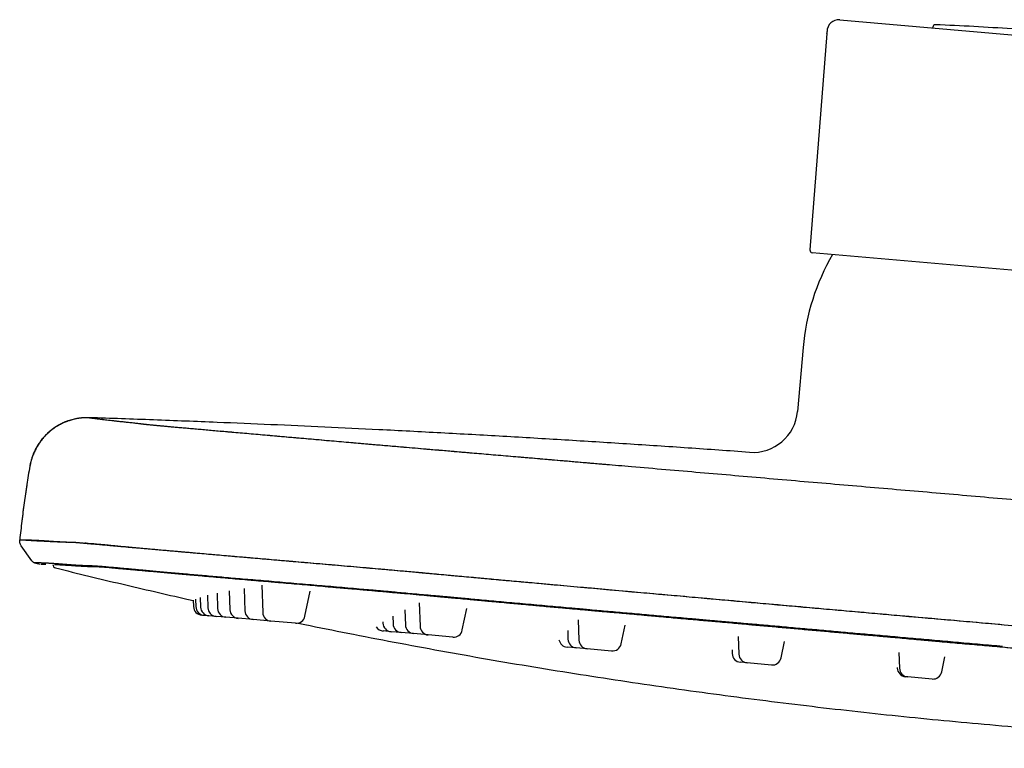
# Model space of a CAD drawing. Header units: millimetres. Extents: x 8 to 1894, y 12 to 2738.
# Tile 96 of 156: x 29 to 139, y 2657 to 2738. Entities that reach past the tile are written whole.
import ezdxf

# ---------------------------------------------------------------- set-up
doc = ezdxf.new("R2010")
doc.units = ezdxf.units.MM

msp = doc.modelspace()

# ---------------------------------------------------------------- linework, layer by layer
at = {"color": 7, "linetype": 'Continuous', "lineweight": 30}
for p, q in [((120.68, 2738.1), (144.72, 2736)), ((119.26, 2736.56), (117.36, 2712.49)), ((131.03, 2737.27), (131.02, 2737.19)), ((167.26, 2707.82), (117.63, 2712.17)), ((116.6, 2701.61), (115.98, 2694.5)), ((37.17, 2693.81), (36.67, 2693.81)), ((30.56, 2688.4), (30.54, 2688.4)), ((30.54, 2688.4), (30.56, 2688.4)), ((29.43, 2680.23), (29.42, 2680.23)), ((30.78, 2677.87), (29.6, 2679.56)), ((33.28, 2677.47), (33.36, 2677.47)), ((42.68, 2676.84), (43.24, 2676.79)), ((56.37, 2675.18), (56.47, 2672.12)), ((49.52, 2673.81), (49.55, 2672.72)), ((50.31, 2674.04), (50.36, 2672.65)), ((51.38, 2674.28), (51.44, 2672.56)), ((52.74, 2674.52), (52.81, 2672.44)), ((54.39, 2674.81), (54.48, 2672.29)), ((61.17, 2671.71), (61.76, 2674.5)), ((48.73, 2673.49), (48.76, 2672.79)), ((48.99, 2673.62), (49.02, 2672.77)), ((73.89, 2673.2), (73.98, 2670.59)), ((49.93, 2671.81), (49.67, 2671.83)), ((50.47, 2671.76), (49.93, 2671.81)), ((51.27, 2671.69), (50.47, 2671.76)), ((52.35, 2671.6), (51.27, 2671.69)), ((53.72, 2671.48), (52.35, 2671.6)), ((70.94, 2671.72), (70.97, 2670.85)), ((72.28, 2672.41), (72.34, 2670.73)), ((78.68, 2670.18), (79.18, 2672.56)), ((55.39, 2671.33), (53.72, 2671.48)), ((57.38, 2671.16), (55.39, 2671.33)), ((60.1, 2670.92), (57.38, 2671.16)), ((69.84, 2671.1), (69.84, 2670.95)), ((91.58, 2671.3), (91.66, 2669.04)), ((96.36, 2668.63), (96.8, 2670.7)), ((70.76, 2669.99), (69.87, 2670.07)), ((71.88, 2669.89), (70.76, 2669.99)), ((73.25, 2669.77), (71.88, 2669.89)), ((74.89, 2669.63), (73.25, 2669.77)), ((77.61, 2669.39), (74.89, 2669.63)), ((90.41, 2670.13), (90.44, 2669.15)), ((109.39, 2669.46), (109.46, 2667.48)), ((114.16, 2667.07), (114.55, 2668.91)), ((138.79, 2668.35), (138.62, 2668.36)), ((91.35, 2668.19), (90.34, 2668.28)), ((92.57, 2668.08), (91.35, 2668.19)), ((95.29, 2667.84), (92.57, 2668.08)), ((108.7, 2667.97), (108.71, 2667.55)), ((127.27, 2667.69), (127.33, 2665.92)), ((132.03, 2665.51), (132.39, 2667.2)), ((110.37, 2666.52), (109.62, 2666.59)), ((113.09, 2666.28), (110.37, 2666.52)), ((127.08, 2666), (127.08, 2665.94)), ((128.25, 2664.96), (127.99, 2664.98)), ((130.97, 2664.72), (128.25, 2664.96))]:
    msp.add_line(p, q, dxfattribs=at)
at = {"color": 7, "linetype": 'Continuous', "lineweight": 30, "flags": 128}
msp.add_lwpolyline([(139, 2670.77), (141.58, 2670.54)], dxfattribs=at)
at = {"color": 7, "linetype": 'Continuous', "lineweight": 30}
for centre, radius, start, end in [((120.57, 2736.8), 1.3, 85, 180.0883), ((131.33, 2737.25), 0.3, 87.742, 175), ((120.25, 2456.31), 281.45, 86.0033, 87.742), ((116.27, 2736.8), 3, 355.5, 0.0883), ((117.66, 2712.46), 0.3, 175.5, 265), ((141.51, 2699.43), 25, 149.906, 175), ((111, 2694.94), 5, 265.8935, 355), ((33.51, 2677.47), 0.4, 179.4064, 256.0961), ((49.76, 2672.83), 1, 182, 265), ((50.02, 2672.81), 1, 182, 265), ((50.55, 2672.76), 1, 182, 265), ((51.36, 2672.69), 1, 182, 265), ((52.44, 2672.59), 1, 182, 265), ((53.81, 2672.47), 1, 182, 265), ((55.48, 2672.33), 1, 182, 265), ((57.47, 2672.15), 1, 182, 265), ((60.19, 2671.92), 1, 265, 348), ((69.96, 2671.06), 1, 211.6063, 265), ((70.84, 2670.98), 1, 182, 265), ((71.97, 2670.89), 1, 182, 265), ((73.34, 2670.77), 1, 182, 265), ((74.98, 2670.62), 1, 182, 265), ((77.7, 2670.38), 1, 265, 348), ((90.42, 2669.27), 1, 191.1151, 265), ((91.44, 2669.18), 1, 182, 265), ((92.66, 2669.08), 1, 182, 265), ((95.38, 2668.84), 1, 265, 348), ((109.71, 2667.58), 1, 182, 265), ((110.46, 2667.52), 1, 182, 265), ((113.18, 2667.28), 1, 265, 348), ((128.08, 2665.98), 1, 182, 265), ((128.33, 2665.95), 1, 182, 265), ((131.05, 2665.72), 1, 265, 348)]:
    msp.add_arc(centre, radius, start, end, dxfattribs=at)
for points, knots in [([(36.23, 2693.77), (36.18, 2693.76), (35.93, 2693.74), (35.5, 2693.66), (34.98, 2693.51), (34.49, 2693.34), (34.06, 2693.14), (33.63, 2692.91), (33.22, 2692.65), (32.83, 2692.35), (32.47, 2692.03), (32.13, 2691.68), (31.82, 2691.31), (31.54, 2690.92), (31.27, 2690.49), (31.02, 2690), (30.81, 2689.47), (30.64, 2688.94), (30.57, 2688.58), (30.54, 2688.4)], [0, 0, 0, 0, 0.019753, 0.087807, 0.157294, 0.213761, 0.270854, 0.328425, 0.386319, 0.444377, 0.502434, 0.560329, 0.6179, 0.674993, 0.73146, 0.800947, 0.869001, 0.935411, 1, 1, 1, 1]), ([(36.9, 2693.81), (36.89, 2693.81), (36.87, 2693.81), (36.85, 2693.81), (36.82, 2693.81), (36.78, 2693.81), (36.75, 2693.81), (36.71, 2693.81), (36.66, 2693.81), (36.62, 2693.8), (36.57, 2693.8), (36.51, 2693.8), (36.45, 2693.79), (36.39, 2693.79), (36.33, 2693.78), (36.26, 2693.77), (36.18, 2693.76), (36.11, 2693.75), (36.03, 2693.74), (35.97, 2693.73), (35.92, 2693.73), (35.86, 2693.71), (35.76, 2693.7), (35.63, 2693.67), (35.45, 2693.63), (35.25, 2693.58), (35.03, 2693.51), (34.73, 2693.42), (34.36, 2693.27), (34.01, 2693.1), (33.73, 2692.95), (33.51, 2692.81), (33.27, 2692.66), (33.02, 2692.48), (32.75, 2692.26), (32.46, 2692), (32.18, 2691.71), (31.91, 2691.4), (31.66, 2691.07), (31.42, 2690.7), (31.19, 2690.3), (30.98, 2689.86), (30.81, 2689.4), (30.66, 2688.91), (30.59, 2688.57), (30.56, 2688.4)], [0, 0, 0, 0, 0.051962, 0.100966, 0.147016, 0.190115, 0.230264, 0.267468, 0.301733, 0.333064, 0.361472, 0.386967, 0.409566, 0.429294, 0.446187, 0.460305, 0.471749, 0.480716, 0.487614, 0.490556, 0.493364, 0.497137, 0.502848, 0.511574, 0.522795, 0.536547, 0.551416, 0.566337, 0.595758, 0.625265, 0.640604, 0.656115, 0.673487, 0.693134, 0.715044, 0.739184, 0.765502, 0.790257, 0.816547, 0.844282, 0.87335, 0.903617, 0.93493, 0.96712, 1, 1, 1, 1]), ([(36.9, 2693.81), (36.89, 2693.81), (36.88, 2693.81), (36.87, 2693.81), (36.87, 2693.81)], [0, 0, 0, 0, 0.979093, 1, 1, 1, 1]), ([(110.64, 2689.95), (108.36, 2690.11), (103.8, 2690.44), (96.95, 2690.89), (90.09, 2691.32), (83.2, 2691.73), (76.3, 2692.11), (69.69, 2692.46), (63.38, 2692.76), (57.38, 2693.03), (52.21, 2693.25), (47.86, 2693.42), (44.32, 2693.56), (40.75, 2693.69), (38.37, 2693.77), (37.17, 2693.81)], [0, 0, 0, 0, 0.093146, 0.186371, 0.279831, 0.373647, 0.467636, 0.561455, 0.6436, 0.725172, 0.80647, 0.854459, 0.902639, 0.951118, 1, 1, 1, 1]), ([(37.17, 2693.81), (37.17, 2693.81), (37.17, 2693.81), (37.19, 2693.81), (37.21, 2693.8), (37.25, 2693.8), (37.29, 2693.79), (37.34, 2693.79), (37.4, 2693.78), (37.47, 2693.77), (37.55, 2693.76), (37.63, 2693.75), (37.72, 2693.74), (37.82, 2693.73), (37.92, 2693.71), (38.02, 2693.7), (38.13, 2693.68), (38.25, 2693.67), (38.35, 2693.66), (38.45, 2693.64), (38.5, 2693.64), (38.54, 2693.63), (38.55, 2693.63), (38.56, 2693.63), (38.57, 2693.63), (38.58, 2693.63), (38.59, 2693.63), (38.62, 2693.62), (38.74, 2693.61), (38.96, 2693.58), (39.29, 2693.54), (39.65, 2693.5), (40.04, 2693.46), (40.45, 2693.41), (40.91, 2693.37), (41.4, 2693.31), (41.92, 2693.26), (42.34, 2693.21), (42.61, 2693.18), (42.73, 2693.16), (42.78, 2693.16), (42.79, 2693.16), (42.8, 2693.16), (42.8, 2693.15), (42.81, 2693.15), (42.81, 2693.15), (42.82, 2693.15), (42.85, 2693.15), (42.9, 2693.14), (42.97, 2693.13), (43.04, 2693.13), (43.11, 2693.12), (43.17, 2693.11), (43.23, 2693.1), (43.28, 2693.1), (43.33, 2693.09), (43.37, 2693.09), (43.41, 2693.08), (43.44, 2693.08), (43.47, 2693.07), (43.5, 2693.07), (43.52, 2693.07), (43.54, 2693.06), (43.56, 2693.06), (43.58, 2693.06), (43.6, 2693.06), (43.65, 2693.05), (43.75, 2693.04), (43.9, 2693.03), (44.05, 2693.01), (44.18, 2693), (44.31, 2692.99), (44.45, 2692.97), (44.6, 2692.96), (44.75, 2692.94), (44.92, 2692.93), (45.17, 2692.91), (45.53, 2692.87), (46.02, 2692.83), (46.56, 2692.78), (47.14, 2692.73), (47.76, 2692.68), (48.41, 2692.62), (49.09, 2692.56), (49.79, 2692.5), (50.54, 2692.43), (51.31, 2692.36), (52.15, 2692.29), (53.03, 2692.21), (53.96, 2692.13), (54.93, 2692.05), (55.93, 2691.96), (56.97, 2691.87), (58.02, 2691.78), (59.08, 2691.68), (60.15, 2691.59), (61.26, 2691.49), (62.39, 2691.39), (63.53, 2691.29), (64.65, 2691.19), (65.73, 2691.1), (66.81, 2691.01), (67.89, 2690.91), (68.99, 2690.82), (70.12, 2690.72), (71.28, 2690.62), (72.49, 2690.51), (73.73, 2690.41), (74.85, 2690.31), (75.84, 2690.23), (76.67, 2690.16), (77.25, 2690.11), (77.58, 2690.08), (77.68, 2690.07), (77.78, 2690.06), (77.88, 2690.05), (77.98, 2690.04), (78.37, 2690.01), (79.05, 2689.95), (80.04, 2689.87), (81.07, 2689.78), (82.14, 2689.69), (83.24, 2689.6), (84.37, 2689.5), (85.54, 2689.4), (86.74, 2689.3), (87.98, 2689.19), (89.26, 2689.08), (90.58, 2688.97), (91.93, 2688.85), (93.09, 2688.75), (94.04, 2688.67), (94.62, 2688.62), (94.96, 2688.59), (95.06, 2688.59)], [0, 0, 0, 0, 0.017308, 0.034397, 0.051267, 0.067918, 0.084348, 0.100559, 0.11655, 0.133885, 0.150953, 0.167754, 0.184288, 0.200554, 0.216552, 0.232282, 0.247746, 0.262944, 0.277877, 0.286945, 0.295912, 0.297033, 0.298151, 0.299268, 0.300384, 0.301498, 0.30261, 0.303776, 0.311077, 0.340625, 0.371015, 0.40127, 0.431396, 0.46139, 0.491242, 0.5239, 0.556352, 0.584724, 0.597148, 0.602603, 0.605, 0.605269, 0.605539, 0.605808, 0.606076, 0.606345, 0.606614, 0.606883, 0.611256, 0.615371, 0.619231, 0.622835, 0.626183, 0.629275, 0.632113, 0.634549, 0.63676, 0.638746, 0.640506, 0.642042, 0.643352, 0.644438, 0.64476, 0.645499, 0.646402, 0.647303, 0.648202, 0.651721, 0.657947, 0.661079, 0.664195, 0.667293, 0.670377, 0.673446, 0.6765, 0.679542, 0.682571, 0.689866, 0.697116, 0.704329, 0.711516, 0.718682, 0.725838, 0.732581, 0.739327, 0.746084, 0.752856, 0.759651, 0.766856, 0.774032, 0.781187, 0.788329, 0.795469, 0.802616, 0.809369, 0.816147, 0.82296, 0.829818, 0.836731, 0.843068, 0.849298, 0.855234, 0.861165, 0.867164, 0.873231, 0.879368, 0.885748, 0.892212, 0.898763, 0.903138, 0.907554, 0.911475, 0.91199, 0.912507, 0.913024, 0.913542, 0.91406, 0.914579, 0.919396, 0.924407, 0.929612, 0.935009, 0.9406, 0.946279, 0.952144, 0.958195, 0.96443, 0.97085, 0.977454, 0.984243, 0.991224, 0.994894, 0.998489, 1, 1, 1, 1]), ([(37.17, 2693.81), (37.17, 2693.81), (37.18, 2693.81), (37.25, 2693.8), (37.36, 2693.78), (37.52, 2693.76), (37.72, 2693.74), (37.97, 2693.7), (38.23, 2693.67), (38.42, 2693.65), (38.51, 2693.64)], [0, 0, 0, 0, 0.129445, 0.258902, 0.38837, 0.517845, 0.647324, 0.774493, 0.90166, 1, 1, 1, 1]), ([(51.72, 2692.33), (51.85, 2692.32), (52.27, 2692.28), (53.01, 2692.22), (53.95, 2692.13), (54.94, 2692.05), (55.96, 2691.96), (57.01, 2691.86), (58.08, 2691.77), (59.15, 2691.68), (60.23, 2691.58), (61.33, 2691.49), (62.46, 2691.39), (63.58, 2691.29), (64.68, 2691.19), (65.77, 2691.1), (66.88, 2691), (68, 2690.9), (69.14, 2690.8), (70.3, 2690.7), (71.51, 2690.6), (72.77, 2690.49), (74.08, 2690.38), (75.41, 2690.26), (76.75, 2690.15), (78.36, 2690.01), (80.26, 2689.85), (82.42, 2689.67), (84.59, 2689.48), (86.77, 2689.3), (89.17, 2689.09), (91.79, 2688.87), (94.64, 2688.62), (97.82, 2688.35), (101.33, 2688.05), (105.16, 2687.72), (108.99, 2687.39), (112.85, 2687.05), (116.73, 2686.72), (120.64, 2686.38), (124.56, 2686.04), (128.47, 2685.71), (132.38, 2685.37), (136.3, 2685.03), (138.91, 2684.8), (140.22, 2684.68)], [0, 0, 0, 0, 0.006937, 0.022321, 0.037765, 0.053258, 0.068773, 0.084284, 0.099763, 0.114312, 0.128825, 0.143316, 0.157801, 0.172294, 0.185489, 0.198727, 0.212004, 0.225301, 0.2386, 0.251886, 0.265143, 0.279693, 0.294238, 0.308794, 0.323373, 0.337974, 0.361308, 0.384633, 0.407953, 0.431271, 0.454588, 0.485123, 0.51566, 0.546193, 0.587064, 0.627902, 0.668698, 0.709448, 0.750997, 0.792521, 0.834026, 0.87552, 0.917009, 0.9585, 1, 1, 1, 1]), ([(30.54, 2688.4), (30.43, 2687.72), (30.2, 2686.36), (29.91, 2684.33), (29.65, 2682.28), (29.5, 2680.92), (29.42, 2680.23)], [0, 0, 0, 0, 0.250017, 0.500008, 0.750001, 1, 1, 1, 1]), ([(30.2, 2686.29), (30.1, 2685.64), (29.91, 2684.33), (29.74, 2683.01), (29.66, 2682.35)], [0, 0, 0, 0, 0.499983, 1, 1, 1, 1]), ([(29.6, 2679.56), (29.57, 2679.61), (29.5, 2679.71), (29.45, 2679.88), (29.41, 2680.05), (29.42, 2680.17), (29.42, 2680.23)], [0, 0, 0, 0, 0.2480049, 0.500009, 0.7520086, 1, 1, 1, 1]), ([(29.42, 2680.23), (29.42, 2680.23), (29.43, 2680.23), (29.44, 2680.23), (29.45, 2680.23), (29.47, 2680.23), (29.5, 2680.23), (29.54, 2680.23), (29.58, 2680.22), (29.64, 2680.22), (29.7, 2680.22), (29.77, 2680.21), (29.84, 2680.21), (29.93, 2680.2), (30.02, 2680.2), (30.11, 2680.19), (30.21, 2680.19), (30.32, 2680.18), (30.42, 2680.17), (30.53, 2680.17), (30.63, 2680.16), (30.74, 2680.15), (30.85, 2680.15), (30.97, 2680.14), (31.08, 2680.13), (31.2, 2680.13), (31.32, 2680.12), (31.45, 2680.11), (31.58, 2680.11), (31.71, 2680.1), (31.85, 2680.09), (31.99, 2680.09), (32.13, 2680.08), (32.27, 2680.07), (32.43, 2680.06), (32.58, 2680.05), (32.74, 2680.05), (32.89, 2680.04), (33.05, 2680.03), (33.2, 2680.03), (33.35, 2680.02), (33.49, 2680.01), (33.63, 2680.01), (33.77, 2680), (33.91, 2680), (34.06, 2679.99), (34.22, 2679.98), (34.39, 2679.98), (34.55, 2679.97), (34.65, 2679.97), (34.7, 2679.97)], [0, 0, 0, 0, 0.025112, 0.049932, 0.074548, 0.09898, 0.123165, 0.147048, 0.17483, 0.202301, 0.229486, 0.256318, 0.283272, 0.309822, 0.336019, 0.361882, 0.387395, 0.412545, 0.437348, 0.45878, 0.479957, 0.50084, 0.521387, 0.541583, 0.561476, 0.581123, 0.600564, 0.620687, 0.640507, 0.659979, 0.679096, 0.697882, 0.716357, 0.736176, 0.755651, 0.774783, 0.793574, 0.812012, 0.830082, 0.847768, 0.863637, 0.879186, 0.894422, 0.909352, 0.92398, 0.938309, 0.955111, 0.971485, 0.987432, 1, 1, 1, 1]), ([(29.43, 2680.23), (29.44, 2680.23), (29.45, 2680.23), (29.52, 2680.23), (29.64, 2680.23), (29.8, 2680.23), (30.01, 2680.22), (30.27, 2680.21), (30.56, 2680.2), (30.91, 2680.19), (31.3, 2680.17), (31.74, 2680.15), (32.22, 2680.12), (32.74, 2680.08), (33.21, 2680.05), (33.59, 2680.03), (33.87, 2680.01), (34.16, 2679.99), (34.46, 2679.98), (34.78, 2679.97), (35.08, 2679.96), (35.3, 2679.95), (35.46, 2679.95), (35.49, 2679.95)], [0, 0, 0, 0, 0.050041, 0.113141, 0.176237, 0.239331, 0.302427, 0.364398, 0.426373, 0.488355, 0.550345, 0.612342, 0.674342, 0.736343, 0.798339, 0.826174, 0.854011, 0.881855, 0.909707, 0.937531, 0.965307, 0.993201, 1, 1, 1, 1]), ([(35.4, 2679.95), (35.4, 2679.95), (35.42, 2679.95), (35.43, 2679.95), (35.45, 2679.95), (35.45, 2679.95), (35.45, 2679.95), (35.46, 2679.95), (35.46, 2679.95), (35.46, 2679.95), (35.47, 2679.95), (35.47, 2679.95), (35.48, 2679.95), (35.48, 2679.95), (35.5, 2679.95), (35.51, 2679.95), (35.53, 2679.94), (35.55, 2679.94), (35.58, 2679.94), (35.62, 2679.94), (35.66, 2679.93), (35.71, 2679.93), (35.77, 2679.92), (35.85, 2679.92), (35.93, 2679.91), (36.04, 2679.9), (36.15, 2679.89), (36.29, 2679.88), (36.44, 2679.86), (36.62, 2679.85), (36.81, 2679.83), (37.01, 2679.81), (37.22, 2679.79), (37.46, 2679.77), (37.71, 2679.75), (38, 2679.73), (38.3, 2679.7), (38.62, 2679.67), (38.97, 2679.64), (39.34, 2679.61), (39.75, 2679.57), (40.19, 2679.53), (40.68, 2679.49), (41.22, 2679.44), (41.8, 2679.39), (42.42, 2679.34), (43.08, 2679.28), (43.76, 2679.22), (44.46, 2679.16), (45.16, 2679.09), (45.81, 2679.04), (46.41, 2678.98), (46.91, 2678.94), (47.27, 2678.91), (47.47, 2678.89), (47.52, 2678.89), (47.58, 2678.88), (47.63, 2678.88), (47.69, 2678.87), (47.75, 2678.87), (48.09, 2678.84), (48.73, 2678.78), (49.68, 2678.7), (50.65, 2678.61), (51.63, 2678.53), (52.61, 2678.44), (53.61, 2678.35), (54.61, 2678.27), (55.64, 2678.18), (56.67, 2678.09), (57.58, 2678.01), (58.38, 2677.94), (58.9, 2677.9), (59.25, 2677.87), (59.42, 2677.85), (59.6, 2677.84), (59.78, 2677.82), (59.96, 2677.81), (60.52, 2677.76), (61.47, 2677.68), (62.82, 2677.56), (64.19, 2677.45), (65.57, 2677.33), (66.97, 2677.2), (68.31, 2677.08), (69.61, 2676.97), (70.86, 2676.86), (72.24, 2676.74), (73.28, 2676.64), (73.98, 2676.58), (74.2, 2676.56), (74.41, 2676.54), (74.63, 2676.52), (74.84, 2676.5), (75.67, 2676.42), (77.1, 2676.29), (79.14, 2676.11), (81.17, 2675.93), (83.19, 2675.74), (85.2, 2675.56), (87.58, 2675.35), (90.32, 2675.1), (93.42, 2674.82), (96.38, 2674.55), (99.2, 2674.3), (101.9, 2674.06), (104.58, 2673.82), (107.24, 2673.58), (109.86, 2673.34), (112.46, 2673.11), (115.05, 2672.88), (117.62, 2672.65), (120.17, 2672.43), (122.69, 2672.2), (125.19, 2671.98), (127.8, 2671.75), (130.53, 2671.51), (133.38, 2671.26), (136.2, 2671.02), (138.07, 2670.85), (139, 2670.77)], [0, 0, 0, 0, 0.001355, 0.003648, 0.003905, 0.004161, 0.004417, 0.004673, 0.004929, 0.005185, 0.00544, 0.005615, 0.006096, 0.006842, 0.007726, 0.008818, 0.010119, 0.011955, 0.01409, 0.016526, 0.019261, 0.022296, 0.026052, 0.030184, 0.034693, 0.039582, 0.044848, 0.05039, 0.056298, 0.062572, 0.069211, 0.075131, 0.081314, 0.08776, 0.094468, 0.101438, 0.108671, 0.115731, 0.123025, 0.130553, 0.138317, 0.146318, 0.155062, 0.164074, 0.173352, 0.182894, 0.192697, 0.20276, 0.211826, 0.221087, 0.230543, 0.236892, 0.243326, 0.249061, 0.249709, 0.250358, 0.251007, 0.251658, 0.252309, 0.252961, 0.253614, 0.264418, 0.275069, 0.28557, 0.29592, 0.306116, 0.316156, 0.326039, 0.33602, 0.345833, 0.35548, 0.361758, 0.367965, 0.369579, 0.371188, 0.372792, 0.374392, 0.375987, 0.377577, 0.389464, 0.401297, 0.413073, 0.424789, 0.436441, 0.448025, 0.458163, 0.468249, 0.478288, 0.491471, 0.493191, 0.49491, 0.496628, 0.498344, 0.500059, 0.501773, 0.517938, 0.534, 0.549963, 0.565832, 0.581614, 0.597306, 0.62177, 0.645972, 0.669915, 0.69111, 0.71216, 0.733045, 0.753712, 0.774122, 0.794312, 0.814354, 0.834304, 0.854125, 0.873739, 0.893083, 0.912173, 0.934433, 0.956513, 0.978391, 1, 1, 1, 1]), ([(36.67, 2679.87), (36.73, 2679.87), (36.91, 2679.85), (37.23, 2679.82), (37.64, 2679.79), (38.09, 2679.75), (38.58, 2679.7), (39.11, 2679.65), (39.7, 2679.6), (40.34, 2679.54), (41.03, 2679.47), (41.75, 2679.41), (42.52, 2679.34), (43.31, 2679.26), (44.12, 2679.19), (44.95, 2679.11), (45.81, 2679.04), (46.7, 2678.96), (47.64, 2678.88), (48.63, 2678.79), (49.68, 2678.7), (50.76, 2678.6), (51.87, 2678.5), (53.02, 2678.41), (54.18, 2678.31), (55.34, 2678.21), (56.5, 2678.11), (57.68, 2678), (58.88, 2677.9), (60.12, 2677.8), (61.41, 2677.68), (62.75, 2677.57), (64.11, 2677.45), (65.5, 2677.33), (66.91, 2677.21), (68.31, 2677.09), (69.7, 2676.96), (71.08, 2676.84), (72.46, 2676.72), (73.85, 2676.59), (75.51, 2676.44), (77.46, 2676.26), (79.68, 2676.06), (81.9, 2675.85), (84.13, 2675.65), (86.58, 2675.43), (89.26, 2675.19), (92.18, 2674.93), (95.44, 2674.63), (99.03, 2674.31), (102.95, 2673.97), (106.88, 2673.62), (110.84, 2673.27), (114.83, 2672.91), (118.86, 2672.55), (122.88, 2672.19), (126.91, 2671.84), (130.94, 2671.48), (134.97, 2671.12), (137.65, 2670.89), (139, 2670.77)], [0, 0, 0, 0, 0.007237, 0.019074, 0.030877, 0.042657, 0.054423, 0.066185, 0.078673, 0.091189, 0.103732, 0.116301, 0.128894, 0.141503, 0.153355, 0.16517, 0.176959, 0.188729, 0.200491, 0.212971, 0.225472, 0.237997, 0.250551, 0.26314, 0.275762, 0.287632, 0.299462, 0.311259, 0.323034, 0.334795, 0.347265, 0.359746, 0.372251, 0.384793, 0.397387, 0.410047, 0.421971, 0.433851, 0.445693, 0.457501, 0.469276, 0.48801, 0.506704, 0.525368, 0.544002, 0.562622, 0.587007, 0.611407, 0.635816, 0.6685, 0.701179, 0.733855, 0.76653, 0.799877, 0.833228, 0.866581, 0.899936, 0.933292, 0.966647, 1, 1, 1, 1]), ([(30.78, 2677.87), (30.8, 2677.84), (30.84, 2677.8), (30.91, 2677.74), (30.98, 2677.7), (31.04, 2677.68), (31.07, 2677.67)], [0, 0, 0, 0, 0.247994, 0.5, 0.752006, 1, 1, 1, 1]), ([(31.07, 2677.67), (31.17, 2677.64), (31.38, 2677.59), (31.59, 2677.54), (31.7, 2677.51)], [0, 0, 0, 0, 0.500798, 1, 1, 1, 1]), ([(138.79, 2668.35), (137.97, 2668.42), (136.34, 2668.56), (133.91, 2668.77), (131.52, 2668.99), (129.17, 2669.19), (126.87, 2669.4), (124.62, 2669.6), (122.42, 2669.79), (120.26, 2669.99), (118.13, 2670.18), (116.04, 2670.36), (113.98, 2670.55), (111.96, 2670.73), (110.43, 2670.86), (109.39, 2670.95), (108.82, 2671), (108.25, 2671.05), (107.67, 2671.1), (107.06, 2671.16), (106.12, 2671.24), (104.86, 2671.35), (103.09, 2671.51), (101.1, 2671.68), (98.93, 2671.88), (96.78, 2672.07), (94.68, 2672.25), (93.23, 2672.38), (92.41, 2672.45), (92.22, 2672.47), (92.02, 2672.49), (91.82, 2672.51), (91.61, 2672.53), (91.37, 2672.55), (91.12, 2672.57), (90.53, 2672.62), (89.64, 2672.7), (88.45, 2672.81), (87.24, 2672.92), (86.02, 2673.03), (84.79, 2673.14), (83.6, 2673.24), (82.46, 2673.35), (81.37, 2673.45), (80.36, 2673.54), (79.43, 2673.63), (78.58, 2673.7), (77.85, 2673.77), (77.23, 2673.83), (76.75, 2673.87), (76.42, 2673.9), (76.24, 2673.92), (76.18, 2673.92), (76.13, 2673.93), (76.07, 2673.93), (76.02, 2673.94), (75.62, 2673.97), (74.9, 2674.04), (73.87, 2674.13), (72.87, 2674.22), (71.9, 2674.31), (71.03, 2674.39), (70.26, 2674.46), (69.58, 2674.52), (68.91, 2674.58), (68.23, 2674.64), (67.34, 2674.71), (66.25, 2674.81), (64.98, 2674.92), (63.72, 2675.03), (62.47, 2675.14), (61.2, 2675.24), (59.93, 2675.35), (58.67, 2675.46), (57.44, 2675.57), (56.24, 2675.67), (55.08, 2675.77), (53.97, 2675.86), (52.91, 2675.95), (51.9, 2676.04), (50.91, 2676.13), (49.95, 2676.21), (49.01, 2676.29), (48.07, 2676.38), (47.15, 2676.46), (46.27, 2676.54), (45.42, 2676.61), (44.62, 2676.69), (43.93, 2676.75), (43.35, 2676.8), (42.87, 2676.84), (42.41, 2676.89), (41.96, 2676.93), (41.53, 2676.97), (41.12, 2677), (40.7, 2677.04), (40.28, 2677.08), (39.86, 2677.12), (39.46, 2677.15), (39.16, 2677.18), (38.92, 2677.2), (38.75, 2677.21), (38.59, 2677.23), (38.44, 2677.24), (38.3, 2677.25), (38.15, 2677.26), (38, 2677.27), (37.84, 2677.29), (37.69, 2677.29), (37.56, 2677.3), (37.44, 2677.31), (37.36, 2677.31), (37.31, 2677.31), (37.29, 2677.31), (37.27, 2677.31), (37.25, 2677.32), (37.22, 2677.32), (37.2, 2677.32), (37.06, 2677.32), (36.8, 2677.33), (36.42, 2677.34), (36.05, 2677.36), (35.68, 2677.38), (35.33, 2677.41), (34.99, 2677.43), (34.66, 2677.46), (34.34, 2677.48), (34.03, 2677.51), (33.74, 2677.53), (33.46, 2677.55), (33.2, 2677.57), (33, 2677.58), (32.85, 2677.59), (32.74, 2677.59), (32.64, 2677.6), (32.54, 2677.6), (32.45, 2677.61), (32.36, 2677.61), (32.22, 2677.62), (32.03, 2677.63), (31.82, 2677.64), (31.69, 2677.64), (31.61, 2677.65), (31.58, 2677.65), (31.55, 2677.65), (31.52, 2677.65), (31.49, 2677.65), (31.46, 2677.65), (31.42, 2677.66), (31.37, 2677.66), (31.32, 2677.66), (31.27, 2677.66), (31.22, 2677.66), (31.18, 2677.67), (31.15, 2677.67), (31.12, 2677.67), (31.1, 2677.67), (31.08, 2677.67), (31.07, 2677.67), (31.07, 2677.67), (31.07, 2677.67)], [0, 0, 0, 0, 0.009695, 0.019246, 0.028652, 0.037915, 0.047033, 0.055848, 0.064525, 0.073062, 0.081461, 0.08972, 0.097841, 0.105822, 0.113666, 0.11594, 0.118203, 0.120454, 0.122694, 0.125015, 0.127664, 0.133863, 0.139999, 0.148763, 0.157398, 0.165906, 0.174287, 0.182425, 0.183217, 0.184009, 0.184799, 0.185589, 0.186377, 0.187325, 0.188375, 0.189418, 0.194305, 0.199056, 0.20367, 0.208749, 0.213653, 0.21838, 0.22293, 0.227304, 0.2315, 0.235046, 0.238455, 0.241726, 0.24381, 0.245834, 0.247566, 0.247789, 0.248011, 0.248233, 0.248454, 0.248674, 0.248894, 0.253205, 0.257389, 0.261449, 0.265384, 0.269196, 0.272105, 0.27494, 0.277701, 0.280466, 0.283486, 0.288907, 0.294368, 0.299871, 0.305421, 0.31102, 0.316967, 0.322863, 0.328717, 0.334538, 0.340335, 0.346117, 0.35156, 0.357001, 0.362445, 0.367898, 0.373364, 0.379164, 0.384953, 0.390737, 0.396521, 0.40231, 0.408107, 0.412019, 0.415939, 0.419868, 0.423807, 0.427758, 0.431723, 0.435704, 0.440517, 0.44535, 0.450207, 0.455091, 0.457662, 0.460241, 0.46283, 0.465428, 0.467846, 0.470086, 0.473562, 0.477177, 0.480934, 0.484834, 0.488385, 0.49205, 0.492888, 0.493732, 0.494582, 0.495437, 0.496299, 0.497166, 0.498039, 0.514778, 0.531669, 0.548705, 0.565883, 0.583198, 0.600333, 0.617593, 0.634974, 0.652473, 0.670086, 0.687814, 0.705656, 0.723615, 0.731716, 0.739841, 0.74799, 0.755923, 0.763806, 0.771672, 0.779522, 0.802735, 0.825807, 0.84874, 0.853049, 0.857353, 0.861652, 0.865947, 0.870236, 0.874519, 0.878497, 0.889576, 0.90086, 0.911295, 0.921899, 0.932671, 0.943612, 0.954722, 0.965798, 0.977036, 0.988437, 1, 1, 1, 1]), ([(31.82, 2677.51), (31.83, 2677.51), (31.86, 2677.51), (31.93, 2677.5), (32.02, 2677.5), (32.13, 2677.5), (32.23, 2677.5), (32.3, 2677.49), (32.33, 2677.49)], [0, 0, 0, 0, 0.0956072, 0.2957529, 0.490323, 0.6829049, 0.8734934, 1, 1, 1, 1]), ([(32.15, 2677.5), (32.13, 2677.5), (32.07, 2677.5), (31.98, 2677.5), (31.91, 2677.5), (31.87, 2677.51), (31.86, 2677.51)], [0, 0, 0, 0, 0.2091481, 0.5368391, 0.8398386, 1, 1, 1, 1]), ([(32.09, 2677.63), (32.09, 2677.63), (32.09, 2677.63), (32.09, 2677.62), (32.09, 2677.62)], [0, 0, 0, 0, 0.693378, 1, 1, 1, 1]), ([(33.36, 2677.47), (33.43, 2677.47), (33.63, 2677.46), (34.01, 2677.44), (34.5, 2677.41), (35.03, 2677.38), (35.61, 2677.33), (36.23, 2677.3), (36.94, 2677.26), (37.42, 2677.25), (37.77, 2677.24), (37.94, 2677.24), (38.14, 2677.23), (38.38, 2677.21), (38.67, 2677.19), (39, 2677.17), (39.36, 2677.14), (39.75, 2677.1), (40.18, 2677.07), (40.66, 2677.02), (41, 2676.99), (41.19, 2676.98), (41.2, 2676.97)], [0, 0, 0, 0, 0.055225, 0.160319, 0.265413, 0.370514, 0.475619, 0.580723, 0.685823, 0.790925, 0.810453, 0.830003, 0.849551, 0.869077, 0.88857, 0.90802, 0.926302, 0.944545, 0.962763, 0.980972, 0.999189, 1, 1, 1, 1]), ([(33.41, 2677.09), (34.64, 2676.78), (37.09, 2676.18), (40.76, 2675.3), (44.4, 2674.45), (47.05, 2673.84), (48.5, 2673.51), (48.73, 2673.46)], [0, 0, 0, 0, 0.241508, 0.480649, 0.717976, 0.954045, 1, 1, 1, 1]), ([(36.92, 2677.27), (36.95, 2677.26), (37.05, 2677.26), (37.23, 2677.25), (37.42, 2677.25), (37.53, 2677.25), (37.57, 2677.25), (37.58, 2677.25), (37.59, 2677.25), (37.6, 2677.25), (37.62, 2677.25), (37.66, 2677.25), (37.71, 2677.24), (37.76, 2677.24)], [0, 0, 0, 0, 0.087127, 0.393353, 0.660084, 0.776625, 0.791849, 0.807064, 0.82227, 0.837468, 0.852658, 0.867838, 1, 1, 1, 1]), ([(40.19, 2677.06), (40.27, 2677.06), (40.46, 2677.04), (40.79, 2677.01), (41.16, 2676.98), (41.42, 2676.95), (41.55, 2676.94)], [0, 0, 0, 0, 0.20132, 0.470137, 0.740437, 1, 1, 1, 1]), ([(40.19, 2677.06), (40.22, 2677.06), (40.3, 2677.05), (40.41, 2677.04), (40.53, 2677.03), (40.66, 2677.02), (40.78, 2677.01), (40.91, 2677), (41.04, 2676.99), (41.31, 2676.96), (41.75, 2676.92), (42.38, 2676.87), (43.05, 2676.81), (43.76, 2676.74), (44.5, 2676.68), (45.27, 2676.61), (46.06, 2676.54), (46.87, 2676.46), (47.71, 2676.39), (48.59, 2676.31), (49.51, 2676.23), (50.48, 2676.15), (51.5, 2676.06), (52.56, 2675.97), (53.65, 2675.87), (54.66, 2675.78), (55.31, 2675.73), (55.59, 2675.7)], [0, 0, 0, 0, 0.012338, 0.025568, 0.038741, 0.051858, 0.064919, 0.077926, 0.090879, 0.10378, 0.159189, 0.214312, 0.269197, 0.323894, 0.378447, 0.432904, 0.484202, 0.535492, 0.586814, 0.638207, 0.689711, 0.743895, 0.798083, 0.85233, 0.906696, 0.961244, 1, 1, 1, 1]), ([(41.54, 2676.94), (41.61, 2676.94), (41.87, 2676.91), (42.38, 2676.87), (43.04, 2676.81), (43.75, 2676.74), (44.51, 2676.68), (45.28, 2676.61), (46.07, 2676.53), (46.88, 2676.46), (47.73, 2676.39), (48.6, 2676.31), (49.52, 2676.23), (50.5, 2676.14), (51.53, 2676.05), (52.6, 2675.96), (53.7, 2675.87), (54.83, 2675.77), (55.97, 2675.67), (57.11, 2675.57), (58.24, 2675.48), (59.4, 2675.38), (60.58, 2675.28), (61.75, 2675.18), (62.9, 2675.08), (64.02, 2674.98), (65.17, 2674.88), (66.33, 2674.78), (67.51, 2674.68), (68.7, 2674.57), (69.93, 2674.46), (71.22, 2674.35), (72.55, 2674.23), (73.89, 2674.11), (75.23, 2673.98), (76.85, 2673.83), (78.73, 2673.66), (80.9, 2673.46), (83.06, 2673.26), (85.23, 2673.07), (87.62, 2672.85), (90.24, 2672.61), (93.09, 2672.36), (96.26, 2672.08), (99.77, 2671.76), (103.6, 2671.42), (107.44, 2671.08), (111.31, 2670.74), (115.21, 2670.39), (119.13, 2670.04), (123.06, 2669.69), (126.99, 2669.34), (130.92, 2668.99), (134.85, 2668.64), (137.47, 2668.41), (138.78, 2668.29)], [0, 0, 0, 0, 0.005056, 0.018625, 0.032223, 0.045834, 0.059442, 0.073025, 0.085792, 0.098531, 0.111251, 0.123964, 0.136682, 0.150204, 0.163772, 0.177369, 0.190979, 0.204588, 0.218174, 0.230943, 0.243682, 0.256402, 0.269116, 0.281832, 0.29342, 0.305044, 0.316691, 0.328349, 0.340006, 0.35165, 0.363263, 0.375977, 0.388647, 0.401288, 0.41391, 0.426522, 0.446647, 0.466767, 0.486887, 0.507008, 0.527129, 0.553481, 0.579838, 0.606203, 0.641528, 0.676873, 0.712244, 0.747621, 0.783707, 0.819779, 0.85584, 0.891892, 0.927934, 0.96397, 1, 1, 1, 1]), ([(41.55, 2676.94), (41.55, 2676.94), (41.72, 2676.93), (41.91, 2676.91), (42.09, 2676.89)], [0, 0, 0, 0, 0.034261, 1, 1, 1, 1]), ([(52.31, 2675.99), (52.59, 2675.96), (52.87, 2675.94), (53.16, 2675.91), (53.16, 2675.91)], [0, 0, 0, 0, 0.999227, 1, 1, 1, 1]), ([(53.16, 2675.91), (53.48, 2675.88), (53.82, 2675.86), (54.16, 2675.83), (54.17, 2675.83)], [0, 0, 0, 0, 0.972146, 1, 1, 1, 1]), ([(55.26, 2675.73), (55.6, 2675.7), (55.96, 2675.67), (56.32, 2675.64), (56.33, 2675.64)], [0, 0, 0, 0, 0.976908, 1, 1, 1, 1]), ([(56.33, 2675.64), (56.69, 2675.61), (57.05, 2675.58), (57.43, 2675.55), (57.43, 2675.55)], [0, 0, 0, 0, 0.983514, 1, 1, 1, 1]), ([(57.43, 2675.55), (57.8, 2675.51), (58.17, 2675.48), (58.56, 2675.45), (58.56, 2675.45)], [0, 0, 0, 0, 0.991171, 1, 1, 1, 1]), ([(57.82, 2675.51), (57.95, 2675.5), (58.46, 2675.46), (59.38, 2675.38), (60.57, 2675.28), (61.73, 2675.18), (62.87, 2675.08), (63.98, 2674.98), (65.09, 2674.89), (66.08, 2674.8), (66.93, 2674.73), (67.62, 2674.67), (68.29, 2674.61), (68.95, 2674.55), (69.69, 2674.48), (70.51, 2674.41), (71.27, 2674.34), (71.75, 2674.3), (71.91, 2674.28)], [0, 0, 0, 0, 0.030362, 0.120266, 0.209826, 0.299228, 0.378423, 0.457504, 0.536511, 0.615472, 0.665109, 0.712584, 0.756915, 0.801671, 0.847479, 0.906217, 0.966621, 1, 1, 1, 1]), ([(58.56, 2675.45), (58.94, 2675.42), (59.7, 2675.35), (60.86, 2675.25), (62.01, 2675.15), (63.15, 2675.05), (64.32, 2674.95), (65.5, 2674.85), (66.72, 2674.75), (67.98, 2674.63), (69.28, 2674.52), (70.59, 2674.4), (71.91, 2674.28), (73.23, 2674.17), (74.63, 2674.04), (76.11, 2673.9), (77.68, 2673.76), (79.25, 2673.61), (81.49, 2673.41), (84.42, 2673.14), (88.01, 2672.81), (91.62, 2672.49), (95.23, 2672.17), (98.83, 2671.85), (102.41, 2671.53), (105.99, 2671.21), (109.57, 2670.89), (113.15, 2670.57), (116.74, 2670.25), (120.34, 2669.93), (123.93, 2669.61), (127.09, 2669.33), (129.8, 2669.08), (132.07, 2668.88), (134.32, 2668.68), (136.56, 2668.49), (138.04, 2668.36), (138.78, 2668.29)], [0, 0, 0, 0, 0.016617, 0.03337, 0.049167, 0.065005, 0.080887, 0.096796, 0.112712, 0.129583, 0.146423, 0.163181, 0.179855, 0.196463, 0.213025, 0.232506, 0.251962, 0.271405, 0.29084, 0.335156, 0.379473, 0.423819, 0.468197, 0.512615, 0.556287, 0.600014, 0.643795, 0.687598, 0.73142, 0.775264, 0.819142, 0.863026, 0.890643, 0.918325, 0.945841, 0.973017, 1, 1, 1, 1]), ([(73.6, 2674.13), (73.8, 2674.11), (74.29, 2674.07), (75.06, 2674), (75.67, 2673.94), (76.01, 2673.91), (76.12, 2673.9), (76.23, 2673.89), (76.34, 2673.88), (76.45, 2673.87), (76.88, 2673.83), (77.66, 2673.76), (78.8, 2673.66), (79.98, 2673.55), (81.2, 2673.43), (82.47, 2673.32), (83.78, 2673.2), (85.14, 2673.08), (86.39, 2672.96), (87.54, 2672.86), (88.57, 2672.76), (89.62, 2672.67), (90.7, 2672.57), (91.66, 2672.49), (92.51, 2672.41), (93.21, 2672.35), (93.91, 2672.29), (94.59, 2672.22), (95.25, 2672.17), (96.42, 2672.06), (98.09, 2671.91), (100.27, 2671.72), (102.46, 2671.52), (104.65, 2671.33), (106.83, 2671.14), (108.98, 2670.95), (111, 2670.77), (112.92, 2670.59), (114.73, 2670.43), (116.52, 2670.27), (118.31, 2670.11), (120.14, 2669.95), (122, 2669.78), (123.9, 2669.61), (125.87, 2669.44), (127.9, 2669.26), (130, 2669.07), (132.14, 2668.88), (134.32, 2668.69), (136.54, 2668.49), (138.03, 2668.36), (138.78, 2668.29)], [0, 0, 0, 0, 0.009289, 0.023365, 0.03602, 0.037695, 0.039375, 0.04106, 0.042748, 0.044441, 0.046139, 0.063122, 0.080761, 0.099057, 0.118008, 0.137614, 0.157874, 0.178786, 0.200347, 0.215915, 0.231804, 0.248015, 0.264547, 0.281443, 0.292567, 0.303465, 0.314138, 0.324586, 0.334808, 0.344775, 0.378253, 0.411761, 0.445299, 0.478877, 0.512499, 0.545305, 0.577534, 0.605524, 0.633319, 0.660276, 0.687644, 0.715545, 0.743977, 0.772939, 0.802433, 0.833902, 0.865955, 0.89859, 0.93181, 0.965613, 1, 1, 1, 1]), ([(60.4, 2670.94), (60.65, 2670.89), (62.49, 2670.51), (66.06, 2669.8), (71.11, 2668.82), (76.28, 2667.86), (81.46, 2666.94), (86.64, 2666.06), (91.81, 2665.23), (96.97, 2664.44), (102.13, 2663.69), (107.29, 2662.98), (112.45, 2662.31), (117.59, 2661.68), (122.71, 2661.09), (127.81, 2660.55), (132.91, 2660.04), (136.32, 2659.74), (138.02, 2659.59)], [0, 0, 0, 0, 0.009734, 0.072038, 0.139027, 0.206128, 0.273207, 0.34013, 0.406817, 0.473319, 0.5397, 0.606028, 0.672368, 0.738765, 0.804029, 0.869332, 0.934659, 1, 1, 1, 1]), ([(138.78, 2668.29), (139.6, 2668.22), (141.21, 2668.08), (143.61, 2667.87), (145.96, 2667.67), (148.26, 2667.47), (150.5, 2667.28), (152.68, 2667.09), (154.81, 2666.91), (156.88, 2666.73), (158.85, 2666.57), (160.69, 2666.41), (162.49, 2666.25), (164.32, 2666.1), (166.2, 2665.94), (168.08, 2665.77), (169.97, 2665.61), (171.88, 2665.45), (173.73, 2665.29), (175.52, 2665.13), (177.24, 2664.98), (178.98, 2664.83), (180.75, 2664.68), (182.44, 2664.54), (184.03, 2664.4), (185.51, 2664.28), (187, 2664.15), (188.47, 2664.02), (189.9, 2663.9), (191.3, 2663.78), (192.66, 2663.67), (193.98, 2663.56), (195.26, 2663.45), (196.55, 2663.34), (197.83, 2663.24), (199.06, 2663.14), (200, 2663.06), (200.53, 2663.01), (200.73, 2663), (200.79, 2662.99), (200.85, 2662.99), (200.91, 2662.98), (200.97, 2662.98), (201.46, 2662.94), (202.37, 2662.86), (203.66, 2662.75), (204.91, 2662.65), (205.96, 2662.56), (206.84, 2662.48), (207.54, 2662.42), (208.22, 2662.36), (208.89, 2662.31), (209.63, 2662.24), (210.45, 2662.17), (211.35, 2662.09), (212.25, 2662.01), (213.15, 2661.93), (214.04, 2661.85), (214.92, 2661.78), (215.95, 2661.68), (217.1, 2661.58), (218.37, 2661.47), (219.61, 2661.36), (220.82, 2661.25), (222, 2661.14), (223.12, 2661.04), (224.19, 2660.95), (225.21, 2660.86), (226.2, 2660.77), (227.16, 2660.69), (228.11, 2660.6), (229.05, 2660.52), (229.98, 2660.44), (230.86, 2660.37), (231.71, 2660.29), (232.52, 2660.22), (233.27, 2660.16), (233.95, 2660.1), (234.57, 2660.05), (235.02, 2660.01), (235.32, 2659.99), (235.49, 2659.97), (235.65, 2659.96), (235.81, 2659.95), (235.97, 2659.93), (236.12, 2659.92), (236.27, 2659.91), (236.37, 2659.9), (236.42, 2659.9)], [0, 0, 0, 0, 0.0222125, 0.0439986, 0.0653587, 0.0862926, 0.1068006, 0.1265276, 0.1458438, 0.1647483, 0.1832423, 0.1994082, 0.2152561, 0.2323025, 0.2494076, 0.2665725, 0.2837991, 0.3013073, 0.3188273, 0.3345254, 0.3502253, 0.3660601, 0.3823036, 0.3989568, 0.41233, 0.4259582, 0.4397599, 0.4532839, 0.4664656, 0.4793054, 0.4918033, 0.5039583, 0.5157691, 0.527235, 0.539448, 0.551242, 0.5612739, 0.565585, 0.5661449, 0.5667037, 0.5672615, 0.5678181, 0.5683737, 0.5689282, 0.5814548, 0.593552, 0.6052234, 0.6164735, 0.6233319, 0.6300275, 0.636562, 0.6429402, 0.6493941, 0.6579314, 0.6669109, 0.6759145, 0.6849329, 0.6939711, 0.7030318, 0.712118, 0.7257547, 0.7393716, 0.7529855, 0.7665386, 0.7800086, 0.7934137, 0.8060095, 0.818578, 0.8311324, 0.8436845, 0.8562458, 0.8696481, 0.8830225, 0.8963809, 0.9097347, 0.9230953, 0.9364738, 0.9482706, 0.9600976, 0.9719628, 0.9754672, 0.9789759, 0.9824891, 0.9860068, 0.9895294, 0.993057, 0.99659, 1, 1, 1, 1]), ([(138.78, 2668.29), (140.09, 2668.18), (142.7, 2667.95), (146.63, 2667.61), (150.55, 2667.28), (154.47, 2666.94), (158.37, 2666.61), (162.24, 2666.27), (166.09, 2665.95), (169.93, 2665.61), (173.77, 2665.28), (177.61, 2664.95), (181.44, 2664.62), (185.26, 2664.3), (188.6, 2664.01), (191.46, 2663.77), (193.85, 2663.57), (196.24, 2663.37), (198.63, 2663.17), (200.62, 2663), (202.23, 2662.87), (203.45, 2662.77), (204.67, 2662.67), (205.89, 2662.56), (207.09, 2662.46), (208.3, 2662.36), (209.53, 2662.25), (210.79, 2662.14), (212.07, 2662.03), (213.34, 2661.92), (214.58, 2661.81), (215.83, 2661.7), (217.08, 2661.58), (218.33, 2661.47), (219.55, 2661.36), (220.75, 2661.26), (221.93, 2661.15), (223.06, 2661.05), (224.14, 2660.95), (225.17, 2660.86), (226.17, 2660.77), (227.14, 2660.69), (228.1, 2660.61), (229.04, 2660.52), (229.96, 2660.44), (230.85, 2660.37), (231.7, 2660.29), (232.52, 2660.22), (233.29, 2660.16), (234, 2660.1), (234.66, 2660.04), (235.29, 2659.99), (235.88, 2659.94), (236.43, 2659.89), (236.96, 2659.85), (237.46, 2659.81), (237.91, 2659.77), (238.32, 2659.73), (238.69, 2659.7), (239, 2659.66), (239.26, 2659.64), (239.48, 2659.61), (239.66, 2659.59), (239.82, 2659.57), (240.16, 2659.51), (240.64, 2659.44), (241.33, 2659.35), (241.95, 2659.28), (242.53, 2659.22), (243.06, 2659.16), (243.53, 2659.11), (243.8, 2659.07), (243.93, 2659.06)], [0, 0, 0, 0, 0.021683, 0.043369, 0.06506, 0.086756, 0.108457, 0.129778, 0.151106, 0.172442, 0.193776, 0.215094, 0.2364, 0.257695, 0.278983, 0.292362, 0.30574, 0.319117, 0.332495, 0.345875, 0.35279, 0.359709, 0.366637, 0.373578, 0.380538, 0.387526, 0.394542, 0.402272, 0.410007, 0.417737, 0.425451, 0.43314, 0.441274, 0.449407, 0.457545, 0.465697, 0.473871, 0.482072, 0.489811, 0.49755, 0.505281, 0.512994, 0.520683, 0.528818, 0.53695, 0.545088, 0.55324, 0.561413, 0.569612, 0.577351, 0.585091, 0.592822, 0.600535, 0.608224, 0.616358, 0.624489, 0.632625, 0.640774, 0.648944, 0.657138, 0.66488, 0.672633, 0.680393, 0.688154, 0.695905, 0.740057, 0.784209, 0.828361, 0.872515, 0.916667, 0.960028, 1, 1, 1, 1]), ([(138.02, 2659.59), (139.86, 2659.43), (143.54, 2659.12), (149.06, 2658.7), (154.58, 2658.34), (160.1, 2658.01), (165.62, 2657.73), (171.03, 2657.5), (176.35, 2657.32), (181.56, 2657.18), (186.79, 2657.08), (192.03, 2657.02), (197.28, 2657), (202.55, 2657.03), (207.81, 2657.09), (212.43, 2657.18), (215.3, 2657.26), (216.42, 2657.29)], [0, 0, 0, 0, 0.070575, 0.141133, 0.21166, 0.282138, 0.352551, 0.422913, 0.489269, 0.555709, 0.622297, 0.689099, 0.756119, 0.823238, 0.890321, 0.957233, 1, 1, 1, 1])]:
    msp.add_open_spline(points, degree=3, knots=knots, dxfattribs=at)

doc.saveas('drawing.dxf')
